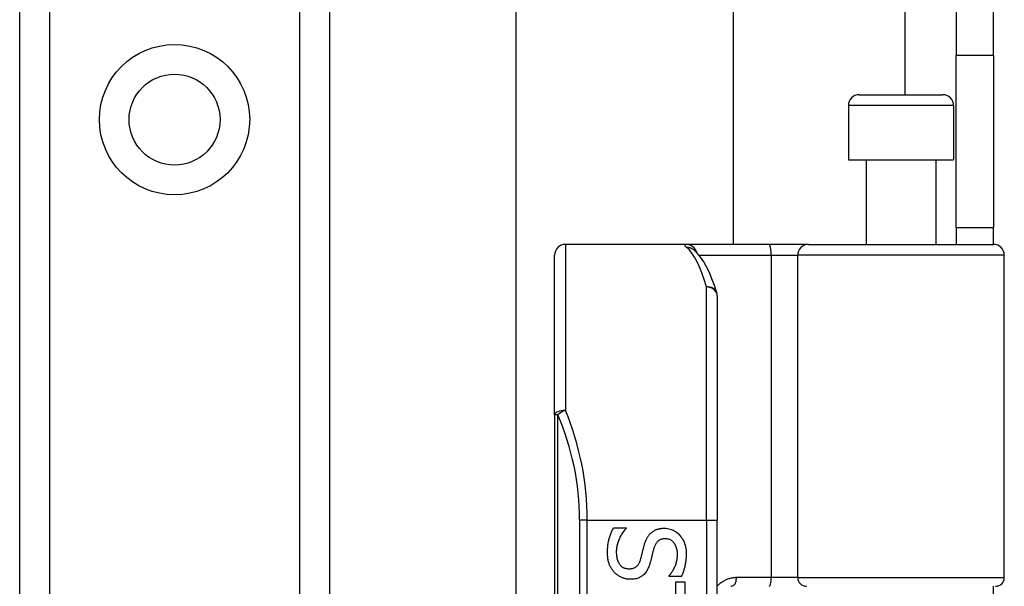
# Model space of a CAD drawing. Header units: inches. Extents: x 5 to 147, y 9 to 79.
# Tile 57 of 95: x 32.87 to 34.66, y 42.4 to 43.43. Entities that reach past the tile are written whole.
import ezdxf

# ---------------------------------------------------------------- set-up
doc = ezdxf.new("R2010")
doc.units = ezdxf.units.IN
doc.header["$MEASUREMENT"] = 0
doc.layers.add('Visible Edges(ANSI)', color=7, linetype='Continuous', lineweight=25)
doc.layers.add('Visible Tangent Edges(ANSI)', color=7, linetype='Continuous', lineweight=25)

msp = doc.modelspace()

# ---------------------------------------------------------------- linework, layer by layer
at = {"layer": 'Visible Edges(ANSI)'}
for p, q in [((32.8715, 25.2076), (32.8715, 58.3415)), ((33.4335, 58.3415), (33.4335, 25.2076)), ((33.7724, 42.2105), (33.7724, 54.9901)), ((34.1661, 54.1761), (34.1661, 43.0246)), ((34.5705, 53.8331), (34.5705, 43.3676)), ((34.6385, 43.3676), (34.6385, 53.8331)), ((34.5705, 43.0556), (34.5705, 43.3676)), ((34.6385, 43.3676), (34.6385, 43.0556)), ((34.3947, 43.2962), (34.5463, 43.2962)), ((34.375, 43.2765), (34.375, 43.1781)), ((34.566, 43.2765), (34.566, 43.1781)), ((34.375, 43.1781), (34.566, 43.1781)), ((34.4075, 43.1781), (34.4075, 43.0246)), ((34.5335, 43.1781), (34.5335, 43.0246)), ((34.5705, 43.0556), (34.6385, 43.0556)), ((34.5705, 43.0556), (34.5705, 43.0246)), ((34.6385, 43.0246), (34.6385, 43.0556)), ((34.0811, 43.0246), (33.8617, 43.0246)), ((34.2306, 43.0246), (34.0811, 43.0246)), ((34.3029, 43.0246), (34.2306, 43.0246)), ((34.3029, 43.0246), (34.6383, 43.0246)), ((33.842, 42.7157), (33.842, 43.0049)), ((34.0938, 43.0152), (34.0934, 43.0155)), ((34.658, 42.4202), (34.658, 43.0049)), ((34.1373, 42.9308), (34.1373, 42.5246)), ((33.842, 42.7157), (33.842, 40.8335)), ((34.1373, 41.0246), (34.1373, 42.5246)), ((33.9488, 42.5108), (33.9718, 42.5108)), ((33.9718, 42.5108), (33.9718, 42.5095)), ((34.05, 42.4225), (34.05, 42.4239)), ((34.0719, 42.4225), (34.05, 42.4225)), ((34.0621, 42.4126), (34.0784, 42.4126)), ((34.0621, 42.3663), (34.0621, 42.4126)), ((34.0784, 42.4126), (34.0784, 42.3018)), ((34.6385, 42.3901), (34.6385, 42.4045))]:
    msp.add_line(p, q, dxfattribs=at)
at = {"layer": 'Visible Edges(ANSI)', "flags": 128}
for points in [[(34.1364, 42.9366), (34.1321, 42.95), (34.1275, 42.9623), (34.1228, 42.9736), (34.1178, 42.9839), (34.1126, 42.9932), (34.107, 43.0015), (34.1008, 43.0089), (34.0938, 43.0152)], [(33.9381, 42.4656), (33.9381, 42.4681), (33.9382, 42.4705), (33.9383, 42.4728), (33.9385, 42.4751), (33.9386, 42.4773), (33.9389, 42.4795), (33.9392, 42.4816), (33.9395, 42.4836), (33.9399, 42.4856), (33.9403, 42.4875), (33.9407, 42.4893), (33.9412, 42.4911), (33.9418, 42.4928), (33.9423, 42.4945), (33.9429, 42.4963), (33.9435, 42.4979), (33.9441, 42.4996), (33.9447, 42.5013), (33.9453, 42.5029), (33.946, 42.5045), (33.9467, 42.5061), (33.9474, 42.5077), (33.9481, 42.5093), (33.9488, 42.5108)], [(33.9718, 42.5095), (33.9704, 42.508), (33.9691, 42.5064), (33.9678, 42.5048), (33.9666, 42.5032), (33.9654, 42.5015), (33.9643, 42.4999), (33.9632, 42.4981), (33.9622, 42.4964), (33.9612, 42.4946), (33.9603, 42.4928), (33.9595, 42.4909), (33.9587, 42.489), (33.9579, 42.4871), (33.9572, 42.4852), (33.9566, 42.4833), (33.956, 42.4815), (33.9556, 42.4796), (33.9551, 42.4778), (33.9548, 42.4759), (33.9545, 42.4741), (33.9543, 42.4723), (33.9541, 42.4705), (33.954, 42.4687), (33.954, 42.467)], [(34.0043, 42.4781), (34.0046, 42.4793), (34.005, 42.4805), (34.0053, 42.4816), (34.0057, 42.4827), (34.0061, 42.4838), (34.0065, 42.4849), (34.0069, 42.486), (34.0073, 42.487), (34.0077, 42.488), (34.0081, 42.489), (34.0086, 42.49), (34.0091, 42.4909), (34.0096, 42.4918), (34.0101, 42.4928), (34.0106, 42.4937), (34.0112, 42.4945), (34.0117, 42.4954), (34.0123, 42.4962), (34.013, 42.4971), (34.0136, 42.4979), (34.0143, 42.4986), (34.015, 42.4994), (34.0157, 42.5002), (34.0165, 42.5009)], [(34.0165, 42.5009), (34.0173, 42.5016), (34.0181, 42.5023), (34.0189, 42.5029), (34.0197, 42.5035), (34.0206, 42.5041), (34.0215, 42.5047), (34.0224, 42.5052), (34.0233, 42.5057), (34.0242, 42.5062), (34.0252, 42.5067), (34.0262, 42.5071), (34.0272, 42.5075), (34.0283, 42.5079), (34.0293, 42.5082), (34.0304, 42.5085), (34.0315, 42.5088), (34.0327, 42.509), (34.0338, 42.5093), (34.035, 42.5094), (34.0362, 42.5096), (34.0375, 42.5097), (34.0388, 42.5098), (34.0401, 42.5098), (34.0414, 42.5098)], [(34.0414, 42.5098), (34.0441, 42.5097), (34.0468, 42.5095), (34.0494, 42.509), (34.052, 42.5084), (34.0544, 42.5076), (34.0568, 42.5066), (34.0591, 42.5054), (34.0613, 42.504), (34.0635, 42.5025), (34.0656, 42.5008), (34.0676, 42.4989), (34.0695, 42.4968), (34.0713, 42.4945), (34.0729, 42.4922), (34.0744, 42.4898), (34.0758, 42.4873), (34.077, 42.4846), (34.078, 42.4819), (34.0788, 42.4791), (34.0796, 42.4762), (34.0801, 42.4732), (34.0805, 42.47), (34.0807, 42.4668), (34.0808, 42.4635)], [(34.0433, 42.4907), (34.0419, 42.4907), (34.0405, 42.4906), (34.0392, 42.4905), (34.0379, 42.4902), (34.0366, 42.4899), (34.0355, 42.4896), (34.0343, 42.4892), (34.0332, 42.4887), (34.0322, 42.4881), (34.0312, 42.4875), (34.0303, 42.4869), (34.0294, 42.4861), (34.0285, 42.4853), (34.0277, 42.4845), (34.027, 42.4835), (34.0262, 42.4826), (34.0256, 42.4815), (34.0249, 42.4805), (34.0243, 42.4793), (34.0237, 42.4781), (34.0232, 42.4769), (34.0227, 42.4756), (34.0223, 42.4742), (34.0219, 42.4728)], [(34.065, 42.4623), (34.0649, 42.4644), (34.0648, 42.4664), (34.0646, 42.4683), (34.0643, 42.4702), (34.0639, 42.472), (34.0635, 42.4738), (34.0629, 42.4755), (34.0623, 42.4771), (34.0616, 42.4786), (34.0608, 42.4801), (34.0599, 42.4815), (34.059, 42.4829), (34.058, 42.4841), (34.0569, 42.4853), (34.0558, 42.4863), (34.0546, 42.4872), (34.0534, 42.4881), (34.0521, 42.4888), (34.0507, 42.4894), (34.0494, 42.4899), (34.0479, 42.4903), (34.0464, 42.4905), (34.0449, 42.4907), (34.0433, 42.4907)], [(33.9506, 42.4297), (33.9496, 42.4308), (33.9487, 42.4319), (33.9478, 42.4331), (33.9469, 42.4343), (33.9461, 42.4355), (33.9453, 42.4367), (33.9445, 42.438), (33.9438, 42.4392), (33.9431, 42.4406), (33.9425, 42.4419), (33.9419, 42.4432), (33.9413, 42.4446), (33.9408, 42.4461), (33.9404, 42.4475), (33.9399, 42.4491), (33.9395, 42.4507), (33.9392, 42.4523), (33.9389, 42.4541), (33.9387, 42.4558), (33.9385, 42.4577), (33.9383, 42.4596), (33.9382, 42.4615), (33.9381, 42.4635), (33.9381, 42.4656)], [(33.954, 42.467), (33.954, 42.4645), (33.9541, 42.4621), (33.9544, 42.4598), (33.9547, 42.4577), (33.9551, 42.4556), (33.9555, 42.4536), (33.9561, 42.4518), (33.9568, 42.45), (33.9575, 42.4484), (33.9583, 42.4468), (33.9593, 42.4454), (33.9603, 42.444), (33.9613, 42.4428), (33.9625, 42.4416), (33.9637, 42.4406), (33.9649, 42.4397), (33.9662, 42.4389), (33.9676, 42.4382), (33.969, 42.4376), (33.9705, 42.4371), (33.972, 42.4367), (33.9736, 42.4365), (33.9753, 42.4363), (33.977, 42.4363)], [(33.9981, 42.4532), (33.9984, 42.4543), (33.9986, 42.4553), (33.9989, 42.4563), (33.9992, 42.4574), (33.9995, 42.4583), (33.9997, 42.4593), (34, 42.4603), (34.0002, 42.4612), (34.0004, 42.4622), (34.0007, 42.4631), (34.0009, 42.464), (34.0011, 42.4649), (34.0013, 42.4658), (34.0015, 42.4667), (34.0017, 42.4677), (34.002, 42.4687), (34.0022, 42.4698), (34.0025, 42.4709), (34.0028, 42.472), (34.0031, 42.4731), (34.0034, 42.4743), (34.0037, 42.4756), (34.004, 42.4768), (34.0043, 42.4781)], [(34.0219, 42.4728), (34.0216, 42.4718), (34.0213, 42.4708), (34.021, 42.4697), (34.0208, 42.4686), (34.0205, 42.4675), (34.0202, 42.4663), (34.0199, 42.4651), (34.0196, 42.4639), (34.0193, 42.4626), (34.0189, 42.4613), (34.0186, 42.4599), (34.0183, 42.4585), (34.0179, 42.4571), (34.0176, 42.4558), (34.0173, 42.4545), (34.017, 42.4532), (34.0167, 42.452), (34.0164, 42.4508), (34.016, 42.4497), (34.0157, 42.4486), (34.0155, 42.4475), (34.0152, 42.4465), (34.0149, 42.4455), (34.0146, 42.4445)], [(33.977, 42.4363), (33.9783, 42.4363), (33.9796, 42.4364), (33.9809, 42.4365), (33.9821, 42.4367), (33.9833, 42.437), (33.9844, 42.4373), (33.9855, 42.4376), (33.9866, 42.4381), (33.9876, 42.4385), (33.9886, 42.4391), (33.9895, 42.4397), (33.9904, 42.4403), (33.9912, 42.441), (33.992, 42.4418), (33.9928, 42.4427), (33.9935, 42.4436), (33.9942, 42.4445), (33.9949, 42.4456), (33.9955, 42.4467), (33.9961, 42.4479), (33.9966, 42.4491), (33.9971, 42.4504), (33.9976, 42.4518), (33.9981, 42.4532)], [(34.05, 42.4239), (34.051, 42.425), (34.052, 42.4262), (34.0529, 42.4274), (34.0538, 42.4287), (34.0547, 42.43), (34.0556, 42.4314), (34.0565, 42.4328), (34.0573, 42.4343), (34.0582, 42.4358), (34.059, 42.4374), (34.0597, 42.439), (34.0605, 42.4407), (34.0612, 42.4424), (34.0619, 42.4442), (34.0624, 42.4459), (34.063, 42.4477), (34.0634, 42.4495), (34.0638, 42.4512), (34.0642, 42.453), (34.0645, 42.4549), (34.0647, 42.4567), (34.0648, 42.4585), (34.0649, 42.4604), (34.065, 42.4623)], [(34.0808, 42.4635), (34.0808, 42.4616), (34.0807, 42.4597), (34.0807, 42.4578), (34.0806, 42.4559), (34.0804, 42.4541), (34.0802, 42.4522), (34.08, 42.4504), (34.0798, 42.4486), (34.0795, 42.4468), (34.0792, 42.4451), (34.0789, 42.4433), (34.0785, 42.4416), (34.0781, 42.4399), (34.0777, 42.4382), (34.0773, 42.4366), (34.0768, 42.4349), (34.0763, 42.4333), (34.0757, 42.4317), (34.0752, 42.4301), (34.0746, 42.4286), (34.0739, 42.427), (34.0733, 42.4255), (34.0726, 42.424), (34.0719, 42.4225)], [(33.9799, 42.4172), (33.9785, 42.4172), (33.9772, 42.4172), (33.9758, 42.4174), (33.9745, 42.4175), (33.9731, 42.4177), (33.9718, 42.418), (33.9705, 42.4183), (33.9691, 42.4186), (33.9678, 42.419), (33.9665, 42.4194), (33.9652, 42.4199), (33.9639, 42.4205), (33.9626, 42.421), (33.9614, 42.4216), (33.9601, 42.4223), (33.9589, 42.4229), (33.9578, 42.4237), (33.9567, 42.4244), (33.9556, 42.4252), (33.9545, 42.426), (33.9535, 42.4269), (33.9525, 42.4278), (33.9515, 42.4287), (33.9506, 42.4297)], [(34.0146, 42.4445), (34.0138, 42.4422), (34.013, 42.44), (34.0121, 42.4379), (34.0112, 42.4359), (34.0102, 42.434), (34.0091, 42.4322), (34.008, 42.4306), (34.0068, 42.429), (34.0056, 42.4275), (34.0043, 42.4262), (34.0029, 42.4249), (34.0015, 42.4237), (34, 42.4227), (33.9984, 42.4217), (33.9968, 42.4209), (33.9952, 42.4201), (33.9935, 42.4194), (33.9917, 42.4188), (33.9899, 42.4183), (33.988, 42.4179), (33.986, 42.4176), (33.984, 42.4173), (33.982, 42.4172), (33.9799, 42.4172)], [(34.1618, 42.4045), (34.163, 42.4045)]]:
    msp.add_lwpolyline(points, dxfattribs=at)
at = {"layer": 'Visible Edges(ANSI)'}
msp.add_circle((33.1525, 43.251), 0.0825, dxfattribs=at)
for centre, radius, start, end in [((34.3947, 43.2765), 0.0197, 90, 180), ((34.5463, 43.2765), 0.0197, 0, 90), ((33.8617, 43.0049), 0.0197, 90, 180), ((34.6383, 43.0049), 0.0197, 0, 90), ((34.1176, 42.9308), 0.0197, 0, 17.0415), ((34.6422, 42.4202), 0.0157, 270, 0)]:
    msp.add_arc(centre, radius, start, end, dxfattribs=at)
at = {"layer": 'Visible Tangent Edges(ANSI)'}
for p, q in [((32.9253, 58.3415), (32.9253, 25.2076)), ((33.3796, 25.2076), (33.3796, 58.3415)), ((34.4775, 53.9044), (34.4775, 43.2962)), ((34.6385, 43.3676), (34.5705, 43.3676)), ((34.566, 43.2765), (34.375, 43.2765)), ((33.8617, 43.0246), (33.8617, 42.7235)), ((34.1043, 43.0049), (34.235, 43.0049)), ((34.235, 43.0049), (34.235, 42.4202)), ((34.235, 43.0049), (34.2833, 43.0049)), ((34.658, 43.0049), (34.2833, 43.0049)), ((34.2833, 42.4202), (34.2833, 43.0049)), ((34.1176, 42.5246), (34.1176, 42.9475)), ((33.8478, 42.7157), (33.842, 42.7157)), ((33.8478, 40.8335), (33.8478, 42.7157)), ((33.9013, 42.5246), (33.8874, 42.5246)), ((33.8874, 42.5246), (33.8874, 41.0246)), ((33.9013, 42.5246), (34.1176, 42.5246)), ((33.9013, 41.0246), (33.9013, 42.5246)), ((34.1176, 42.5246), (34.1176, 41.0246)), ((34.1176, 42.5246), (34.1373, 42.5246)), ((34.235, 42.4202), (34.1722, 42.4202)), ((34.2833, 42.4202), (34.235, 42.4202)), ((34.2833, 42.4202), (34.658, 42.4202))]:
    msp.add_line(p, q, dxfattribs=at)
at = {"layer": 'Visible Tangent Edges(ANSI)', "flags": 128}
for points in [[(34.0811, 43.0246), (34.0806, 43.0246), (34.0802, 43.0245), (34.0798, 43.0245), (34.0794, 43.0244), (34.0791, 43.0243), (34.0789, 43.0242), (34.0786, 43.0241), (34.0785, 43.024), (34.0783, 43.0238), (34.0783, 43.0236), (34.0782, 43.0234), (34.0782, 43.0232), (34.0783, 43.023), (34.0784, 43.0227), (34.0785, 43.0224), (34.0787, 43.0221), (34.0789, 43.0218), (34.0792, 43.0215), (34.0795, 43.0211), (34.0799, 43.0207), (34.0803, 43.0204), (34.0808, 43.0199), (34.0813, 43.0195), (34.0818, 43.0191)], [(34.1722, 42.4202), (34.1705, 42.4202), (34.1688, 42.4201), (34.1671, 42.42), (34.1655, 42.4198), (34.1638, 42.4195), (34.1622, 42.4192), (34.1606, 42.4188), (34.159, 42.4183), (34.1575, 42.4179), (34.1559, 42.4173), (34.1544, 42.4167), (34.153, 42.4161), (34.1515, 42.4154), (34.1501, 42.4147), (34.1487, 42.4139), (34.1473, 42.4131), (34.146, 42.4123), (34.1446, 42.4114), (34.1433, 42.4104), (34.1421, 42.4094), (34.1408, 42.4084), (34.1396, 42.4073), (34.1384, 42.4062), (34.1373, 42.4051)]]:
    msp.add_lwpolyline(points, dxfattribs=at)
at = {"layer": 'Visible Tangent Edges(ANSI)'}
msp.add_circle((33.1525, 43.251), 0.1363, dxfattribs=at)
msp.add_arc((33.4071, 42.5246), 0.4803, 0, 23.4439, dxfattribs=at)
for centre, major_axis, ratio, start_param, end_param in [((34.0811, 43.0049), (0, 0.0197), 0.985236, 4.962801, 6.283185), ((34.0818, 42.9996), (0.012, 0.0156), 0.971402, 0, 0.672693), ((34.0681, 42.5246), (0, -0.5), 0.185699, 2.578938, 2.993098), ((34.2306, 43.0049), (0, 0.0197), 0.225879, 4.712389, 6.283185), ((34.3029, 43.0049), (0, 0.0197), 0.998608, 0, 1.570796), ((34.1176, 42.9308), (0.0188, 0.0058), 0.834757, 0, 1.320298), ((34.1176, 42.9308), (0.0197, 0), 0.845842, 0, 1.570796), ((33.8617, 42.7157), (-0.0197, 0), 0.39785, 4.712389, 6.283185), ((33.8617, 42.7157), (0.0181, 0.0078), 0.369668, 1.411843, 2.276718), ((33.421, 42.5246), (0, 0.5), 0.96063, 4.712389, 5.121562), ((34.163, 42.4202), (0, -0.0157), 0.580671, 0, 1.570796), ((34.2315, 42.4202), (0, -0.0157), 0.225879, 0, 1.570796), ((34.299, 42.4202), (0, -0.0157), 0.998608, 4.712389, 6.283185)]:
    msp.add_ellipse(centre, major_axis=major_axis, ratio=ratio, start_param=start_param, end_param=end_param, dxfattribs=at)

doc.saveas('drawing.dxf')
